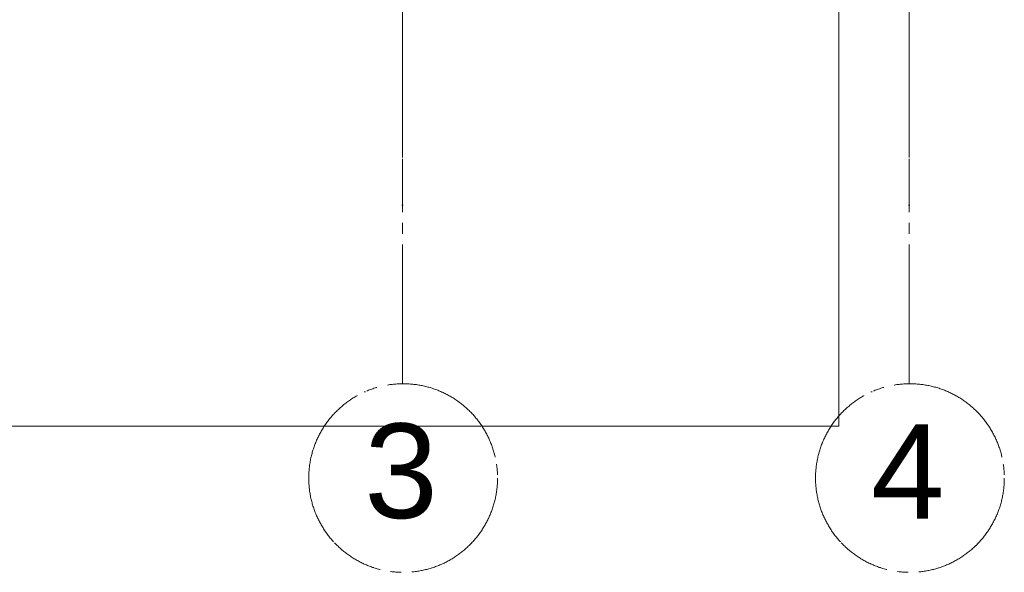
# Model space of a CAD drawing. Header units: millimetres. Extents: x -469965 to -394737, y -22321 to 14469.
# Tile 85 of 256: x -433609 to -430695, y -22321 to -20683. Entities that reach past the tile are written whole.
import ezdxf

# ---------------------------------------------------------------- set-up
doc = ezdxf.new("R2010")
doc.units = ezdxf.units.MM
doc.header["$MEASUREMENT"] = 0
doc.linetypes.add('CENTER', pattern=[254, 158.75, -31.75, 31.75, -31.75])
doc.linetypes.add('Dot & Dashed', pattern=[670.277762, 352.777767, -176.388884, 0, -141.111112])
doc.layers.add('A-06-TELJED_Pen_No__253', color=7, linetype='Continuous', lineweight=13)
doc.layers.add('New_C-TOPO.IFC Model_Pen_No__1', color=7, linetype='Continuous', lineweight=13)
doc.layers.add('New_C-TOPO.IFC Model', color=7, linetype='Continuous')
doc.styles.add('GENERATED_STYLE_2', font='arial.ttf')

# ---------------------------------------------------------------- blocks, each defined once
blk = doc.blocks.new('Morph_11')
at = {"layer": 'New_C-TOPO.IFC Model_Pen_No__1', "color": 7, "linetype": 'Continuous', "lineweight": 13, "flags": 128}
for points in [[(-431184.8, -20135.9), (-431184.8, -21887.5)], [(-431184.8, -21887.5), (-432475.1, -21887.6), (-436064.8, -21887.9)]]:
    blk.add_lwpolyline(points, dxfattribs=at)

msp = doc.modelspace()

# ---------------------------------------------------------------- linework, layer by layer
at = {"layer": 'A-06-TELJED_Pen_No__253', "color": 7, "linetype": 'Dot & Dashed', "lineweight": 13}
for points in [[(-432476.2, -21762.1), (-432476.2, -3520.7)], [(-430976.2, -21762.1), (-430976.2, -3520.7)]]:
    msp.add_lwpolyline(points, dxfattribs=at)
at = {"layer": 'A-06-TELJED_Pen_No__253', "color": 7, "linetype": 'CENTER', "lineweight": 13}
for points in [[(-432476.2, -21762.1), (-432476.2, -3520.7)], [(-430976.2, -21762.1), (-430976.2, -3520.7)]]:
    msp.add_lwpolyline(points, dxfattribs=at)
at = {"layer": 'A-06-TELJED_Pen_No__253', "color": 7, "linetype": 'Dot & Dashed', "lineweight": 13}
for centre in [(-432474.2, -22041.5), (-430974.2, -22041.5)]:
    msp.add_circle(centre, 279.4, dxfattribs=at)
at = {"layer": 'A-06-TELJED_Pen_No__253', "color": 7, "linetype": 'CENTER', "lineweight": 13}
for centre in [(-432474.2, -22041.5), (-430974.2, -22041.5)]:
    msp.add_circle(centre, 279.4, dxfattribs=at)

# ---------------------------------------------------------------- block references
at = {"layer": 'New_C-TOPO.IFC Model', "linetype": 'Continuous', "lineweight": 0}
msp.add_blockref('Morph_11', (0, 0), dxfattribs=at)

# ---------------------------------------------------------------- texts
at = {"layer": 'A-06-TELJED_Pen_No__253', "color": 7, "linetype": 'Continuous', "lineweight": 13, "char_height": 280, "attachment_point": 6, "style": 'GENERATED_STYLE_2'}
for s, insert in [('\\A1;{\\pqr;\\fArial Baltic|b0|i0|c186|p34;3}', (-432371.6, -22022)), ('\\A1;{\\pqr;\\fArial Baltic|b0|i0|c186|p34;3}', (-432371.6, -22022)), ('\\A1;{\\pqr;\\fArial Baltic|b0|i0|c186|p34;4}', (-430871.6, -22021.9)), ('\\A1;{\\pqr;\\fArial Baltic|b0|i0|c186|p34;4}', (-430871.6, -22021.9))]:
    msp.add_mtext(s, dxfattribs=dict(at, insert=insert))

doc.saveas('drawing.dxf')
